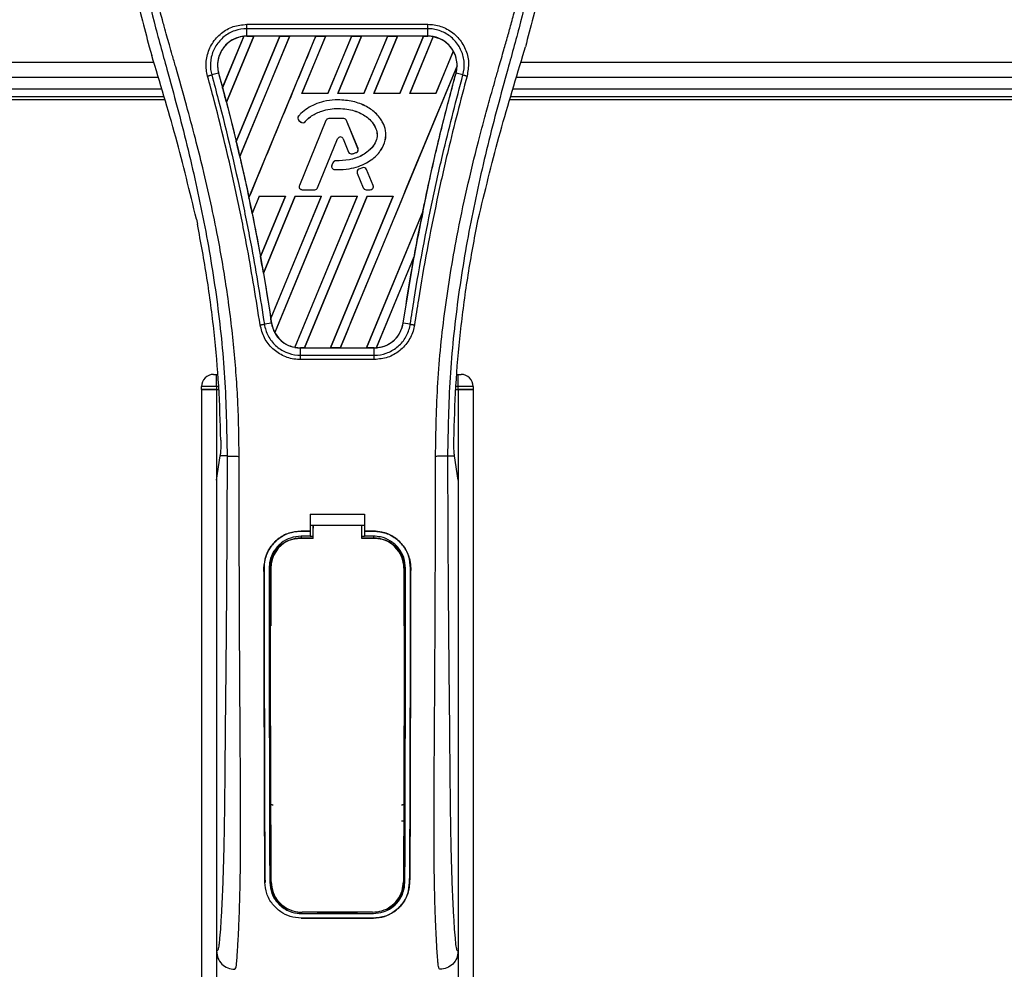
# Model space of a CAD drawing. Header units: millimetres. Extents: x 0 to 420, y 0 to 297.
# Tile 32 of 80: x 146.15 to 154.3, y 228.41 to 236.27. Entities that reach past the tile are written whole.
import ezdxf

# ---------------------------------------------------------------- set-up
doc = ezdxf.new("R2010")
doc.units = ezdxf.units.MM

msp = doc.modelspace()

# ---------------------------------------------------------------- linework, layer by layer
at = {"color": 7, "linetype": 'Continuous', "lineweight": 25}
for p, q in [((148.02631, 236.22885), (149.52674, 236.22885)), ((147.82627, 235.70556), (148.00161, 236.12926)), ((148.00244, 236.12965), (147.82632, 235.70445)), ((147.85793, 235.5848), (148.08411, 236.13083)), ((148.08465, 236.13053), (147.85827, 235.58442)), ((148.29979, 236.13053), (147.93943, 235.26006)), ((147.93946, 235.25899), (148.30059, 236.13083)), ((148.38177, 236.13083), (147.96894, 235.13418)), ((147.96925, 235.1338), (148.38231, 236.13053)), ((148.02631, 236.13095), (148.02631, 236.19233)), ((149.52674, 236.19233), (148.02631, 236.19233)), ((149.52674, 236.13095), (148.02631, 236.13095)), ((148.02631, 236.13083), (148.02631, 236.13095)), ((148.02631, 236.13083), (148.08411, 236.13083)), ((148.04445, 234.79385), (148.59825, 236.13083)), ((148.08411, 236.13083), (148.08465, 236.13053)), ((148.29979, 236.13053), (148.08465, 236.13053)), ((148.30059, 236.13083), (148.29979, 236.13053)), ((148.30059, 236.13083), (148.38177, 236.13083)), ((148.38231, 236.13053), (148.38177, 236.13083)), ((148.59745, 236.13053), (148.38231, 236.13053)), ((148.67943, 236.13083), (148.48261, 235.65568)), ((148.4833, 235.65614), (148.67997, 236.13053)), ((148.59825, 236.13083), (148.59745, 236.13053)), ((148.59825, 236.13083), (148.67943, 236.13083)), ((148.67997, 236.13053), (148.67943, 236.13083)), ((148.89511, 236.13053), (148.67997, 236.13053)), ((148.89511, 236.13053), (148.69878, 235.65614)), ((148.69909, 235.65568), (148.8959, 236.13083)), ((148.97708, 236.13083), (148.78027, 235.65568)), ((148.78096, 235.65614), (148.97762, 236.13053)), ((148.8959, 236.13083), (148.89511, 236.13053)), ((148.8959, 236.13083), (148.97708, 236.13083)), ((148.97762, 236.13053), (148.97708, 236.13083)), ((149.19277, 236.13053), (148.97762, 236.13053)), ((149.19277, 236.13053), (148.99644, 235.65614)), ((148.99675, 235.65568), (149.19356, 236.13083)), ((149.27474, 236.13083), (149.07793, 235.65568)), ((149.07862, 235.65614), (149.27528, 236.13053)), ((149.19356, 236.13083), (149.19277, 236.13053)), ((149.19356, 236.13083), (149.27474, 236.13083)), ((149.27528, 236.13053), (149.27474, 236.13083)), ((149.49042, 236.13053), (149.27528, 236.13053)), ((149.49042, 236.13053), (149.2941, 235.65614)), ((149.29441, 235.65568), (149.49122, 236.13083)), ((149.57073, 236.12679), (149.37558, 235.65568)), ((149.37628, 235.65614), (149.57122, 236.12639)), ((149.49122, 236.13083), (149.49042, 236.13053)), ((149.49122, 236.13083), (149.52674, 236.13083)), ((149.52674, 236.13095), (149.52674, 236.19233)), ((149.52674, 236.13083), (149.52674, 236.13095)), ((147.21939, 236.0412), (147.23931, 235.97157)), ((149.73712, 236.00734), (149.59175, 235.65614)), ((149.59206, 235.65568), (149.7376, 236.00704)), ((150.31373, 235.97157), (150.33366, 236.0412)), ((147.25648, 235.91318), (136.90152, 235.91318)), ((149.76819, 235.8849), (148.80109, 233.55012)), ((157.79607, 235.91318), (150.29656, 235.91318)), ((147.79331, 235.82511), (147.73605, 235.81017)), ((147.79374, 235.82523), (147.79331, 235.82511)), ((147.79374, 235.82523), (147.82627, 235.70556)), ((149.7593, 235.82523), (149.75974, 235.82511)), ((149.817, 235.81017), (149.75974, 235.82511)), ((147.29324, 235.78818), (136.90152, 235.78818)), ((157.79607, 235.78818), (150.25981, 235.78818)), ((136.90152, 235.6959), (147.32038, 235.6959)), ((147.82632, 235.70445), (147.82627, 235.70556)), ((148.4833, 235.65614), (148.48261, 235.65568)), ((148.69909, 235.65568), (148.48261, 235.65568)), ((148.69878, 235.65614), (148.4833, 235.65614)), ((148.69909, 235.65568), (148.69878, 235.65614)), ((148.78096, 235.65614), (148.78027, 235.65568)), ((148.99675, 235.65568), (148.78027, 235.65568)), ((148.99644, 235.65614), (148.78096, 235.65614)), ((148.99675, 235.65568), (148.99644, 235.65614)), ((149.07862, 235.65614), (149.07793, 235.65568)), ((149.29441, 235.65568), (149.07793, 235.65568)), ((149.2941, 235.65614), (149.07862, 235.65614)), ((149.29441, 235.65568), (149.2941, 235.65614)), ((149.37628, 235.65614), (149.37558, 235.65568)), ((149.59206, 235.65568), (149.37558, 235.65568)), ((149.59175, 235.65614), (149.37628, 235.65614)), ((149.59206, 235.65568), (149.59175, 235.65614)), ((150.23267, 235.6959), (157.79607, 235.6959)), ((147.34026, 235.62829), (136.88652, 235.62829)), ((147.34761, 235.60329), (136.88652, 235.60329)), ((147.85827, 235.58442), (147.85793, 235.5848)), ((147.85827, 235.58442), (147.93943, 235.26006)), ((148.78256, 235.60352), (148.78256, 235.6037)), ((160.53652, 235.60329), (150.20544, 235.60329)), ((157.79018, 235.62829), (150.21279, 235.62829)), ((148.45516, 235.46984), (148.45503, 235.46996)), ((148.45798, 235.43398), (148.45787, 235.43385)), ((148.45787, 235.43385), (148.47421, 235.42022)), ((148.45798, 235.43398), (148.47432, 235.42035)), ((148.68164, 235.43256), (148.46204, 234.89469)), ((148.6818, 235.43249), (148.4622, 234.89463)), ((148.47432, 235.42035), (148.47421, 235.42022)), ((148.50938, 235.42316), (148.50952, 235.42304)), ((148.6818, 235.43249), (148.68164, 235.43256)), ((148.70507, 235.44813), (148.70507, 235.4483)), ((148.83006, 235.4483), (148.70507, 235.4483)), ((148.83006, 235.44813), (148.70507, 235.44813)), ((148.83006, 235.44813), (148.83006, 235.4483)), ((148.85333, 235.43249), (148.8535, 235.43256)), ((148.94762, 235.20156), (148.85333, 235.43249)), ((148.94778, 235.20162), (148.8535, 235.43256)), ((147.93946, 235.25899), (147.93943, 235.26006)), ((148.61306, 234.87562), (148.77842, 235.28063)), ((148.61323, 234.87556), (148.77858, 235.28056)), ((148.77842, 235.28063), (148.77858, 235.28056)), ((148.82561, 235.28063), (148.82545, 235.28056)), ((148.82545, 235.28056), (148.87001, 235.17144)), ((148.82561, 235.28063), (148.87017, 235.1715)), ((148.87017, 235.1715), (148.87001, 235.17144)), ((148.90076, 235.15696), (148.90081, 235.15679)), ((148.93392, 235.16881), (148.93398, 235.16865)), ((148.94762, 235.20156), (148.94778, 235.20162)), ((147.96925, 235.1338), (147.96894, 235.13418)), ((148.74015, 235.08346), (148.73122, 235.06212)), ((148.74031, 235.0834), (148.73138, 235.06205)), ((148.74031, 235.0834), (148.74015, 235.08346)), ((148.76349, 235.09883), (148.76349, 235.099)), ((148.73138, 235.06205), (148.73122, 235.06212)), ((148.75311, 235.02725), (148.7531, 235.02708)), ((148.94168, 234.99635), (148.94152, 234.99628)), ((148.94152, 234.99628), (148.99081, 234.87556)), ((148.94168, 234.99635), (148.99097, 234.87562)), ((148.9851, 235.04205), (148.95496, 235.02911)), ((148.95503, 235.02894), (148.95496, 235.02911)), ((148.98517, 235.04189), (148.95503, 235.02894)), ((148.98517, 235.04189), (148.9851, 235.04205)), ((149.01836, 235.02829), (149.01852, 235.02836)), ((149.07293, 234.89463), (149.01836, 235.02829)), ((149.0731, 234.89469), (149.01852, 235.02836)), ((148.4622, 234.89463), (148.46204, 234.89469)), ((148.48547, 234.85999), (148.58979, 234.85999)), ((148.48547, 234.85999), (148.48547, 234.85981)), ((148.48547, 234.85981), (148.58979, 234.85981)), ((148.58979, 234.85999), (148.58979, 234.85981)), ((148.61306, 234.87562), (148.61323, 234.87556)), ((148.99097, 234.87562), (148.99081, 234.87556)), ((149.01424, 234.85999), (149.04966, 234.85999)), ((149.01424, 234.85999), (149.01424, 234.85981)), ((149.01424, 234.85981), (149.04966, 234.85981)), ((149.04966, 234.85999), (149.04966, 234.85981)), ((149.07293, 234.89463), (149.0731, 234.89469)), ((148.04445, 234.79385), (148.04444, 234.79499)), ((148.13053, 234.80568), (148.07154, 234.66327)), ((148.07186, 234.66284), (148.13083, 234.80523)), ((148.13053, 234.80568), (148.34701, 234.80568)), ((148.13053, 234.80568), (148.13083, 234.80523)), ((148.13083, 234.80523), (148.34634, 234.80523)), ((148.14028, 234.30659), (148.34701, 234.80568)), ((148.34634, 234.80523), (148.14029, 234.30791)), ((148.42819, 234.80568), (148.16466, 234.16948)), ((148.16501, 234.16897), (148.42849, 234.80523)), ((148.22569, 233.79418), (148.64467, 234.80568)), ((148.64399, 234.80523), (148.22574, 233.79585)), ((148.72585, 234.80568), (148.25806, 233.67636)), ((148.2586, 233.67603), (148.72614, 234.80523)), ((148.34634, 234.80523), (148.34701, 234.80568)), ((148.94165, 234.80523), (148.42357, 233.55502)), ((148.4241, 233.55458), (148.94232, 234.80568)), ((148.42819, 234.80568), (148.64467, 234.80568)), ((148.42819, 234.80568), (148.42849, 234.80523)), ((148.42849, 234.80523), (148.64399, 234.80523)), ((149.0235, 234.80568), (148.50343, 233.55012)), ((148.50428, 233.55045), (149.0238, 234.80523)), ((148.64399, 234.80523), (148.64467, 234.80568)), ((149.23931, 234.80523), (148.71933, 233.55045)), ((148.71991, 233.55012), (149.23998, 234.80568)), ((148.72585, 234.80568), (148.94232, 234.80568)), ((148.72585, 234.80568), (148.72614, 234.80523)), ((148.72614, 234.80523), (148.94165, 234.80523)), ((148.94165, 234.80523), (148.94232, 234.80568)), ((149.0235, 234.80568), (149.23998, 234.80568)), ((149.0235, 234.80568), (149.0238, 234.80523)), ((149.0238, 234.80523), (149.23931, 234.80523)), ((149.23931, 234.80523), (149.23998, 234.80568)), ((148.07186, 234.66284), (148.07154, 234.66327)), ((148.07186, 234.66284), (148.14029, 234.30791)), ((149.4843, 234.6781), (149.01699, 233.55045)), ((149.01757, 233.55012), (149.48428, 234.67686)), ((147.61, 234.61494), (147.61879, 234.57316)), ((149.93425, 234.57316), (149.94305, 234.61494)), ((148.14028, 234.30659), (148.14029, 234.30791)), ((149.41331, 234.30953), (149.09897, 233.55066)), ((149.09985, 233.55106), (149.41243, 234.30612)), ((149.32131, 233.75601), (149.41243, 234.30612)), ((148.16501, 234.16897), (148.16466, 234.16948)), ((148.16501, 234.16897), (148.22574, 233.79585)), ((148.23129, 233.75595), (148.17256, 233.74631)), ((148.23143, 233.75597), (148.23129, 233.75595)), ((149.32131, 233.75601), (149.32175, 233.75595)), ((149.38049, 233.74631), (149.32175, 233.75595)), ((148.47028, 233.55012), (148.47028, 233.55001)), ((148.50343, 233.55012), (148.47028, 233.55012)), ((148.47028, 233.48959), (148.47028, 233.55001)), ((148.47028, 233.55001), (149.08277, 233.55001)), ((148.50343, 233.55012), (148.50428, 233.55045)), ((148.50428, 233.55045), (148.71933, 233.55045)), ((148.71933, 233.55045), (148.71991, 233.55012)), ((148.80109, 233.55012), (148.71991, 233.55012)), ((148.80109, 233.55012), (148.80194, 233.55045)), ((148.80194, 233.55045), (149.01699, 233.55045)), ((149.01699, 233.55045), (149.01757, 233.55012)), ((149.08277, 233.55012), (149.01757, 233.55012)), ((149.08277, 233.55012), (149.08277, 233.55001)), ((149.08277, 233.48959), (149.08277, 233.55001)), ((149.08277, 233.45367), (148.47027, 233.45367)), ((148.47028, 233.48959), (149.08277, 233.48959)), ((147.75152, 233.3307), (147.77652, 233.3307)), ((147.77652, 233.2307), (147.77652, 233.3307)), ((147.77652, 233.3307), (147.78619, 233.3307)), ((149.76686, 233.3307), (149.77652, 233.3307)), ((149.77652, 233.2307), (149.77652, 233.3307)), ((149.77652, 233.3307), (149.80152, 233.3307)), ((147.77652, 233.2307), (147.65152, 233.2307)), ((147.65152, 233.2057), (147.65152, 233.2307)), ((147.65152, 233.2057), (147.65152, 201.8307)), ((147.65152, 233.2057), (147.77652, 233.2057)), ((147.77652, 233.2057), (147.65152, 233.2057)), ((147.77652, 233.2307), (147.77652, 233.2057)), ((147.79458, 233.2307), (147.77652, 233.2307)), ((147.77652, 233.2057), (147.77652, 201.8307)), ((147.77652, 233.2057), (147.79553, 233.2057)), ((147.77652, 233.2057), (147.79553, 233.2057)), ((149.75752, 233.2057), (149.77652, 233.2057)), ((149.75752, 233.2057), (149.77652, 233.2057)), ((149.77652, 233.2307), (149.75847, 233.2307)), ((149.77652, 233.2057), (149.77652, 233.2307)), ((149.90152, 233.2307), (149.77652, 233.2307)), ((149.77652, 233.2057), (149.77652, 201.8307)), ((149.77652, 233.2057), (149.90152, 233.2057)), ((149.90152, 233.2057), (149.77652, 233.2057)), ((149.90152, 233.2307), (149.90152, 233.2057)), ((149.90152, 233.2057), (149.90152, 201.8307)), ((147.77652, 232.45568), (147.80562, 232.65568)), ((147.80562, 232.65568), (147.80597, 232.6581)), ((147.86391, 232.65568), (147.80562, 232.65568)), ((149.68913, 232.65568), (149.74743, 232.65568)), ((149.74743, 232.65568), (149.74708, 232.6581)), ((149.77652, 232.45568), (149.74743, 232.65568)), ((147.77652, 232.45568), (147.77652, 228.55568)), ((149.77652, 232.45568), (149.77652, 228.55568)), ((148.55152, 232.17393), (149.00152, 232.17393)), ((148.55152, 232.17393), (148.55152, 232.03345)), ((149.00152, 232.17393), (149.00152, 232.03345)), ((148.55152, 232.08345), (148.57654, 232.08345)), ((148.57654, 232.08385), (148.97654, 232.08385)), ((148.57654, 232.08385), (148.57654, 232.05762)), ((148.97654, 232.08345), (149.00152, 232.08345)), ((148.47652, 232.03345), (148.55152, 232.03345)), ((148.47652, 232.03323), (148.47652, 232.03345)), ((148.55152, 232.03323), (148.47652, 232.03323)), ((148.55152, 231.99117), (148.47652, 231.99117)), ((148.47652, 231.99117), (148.47652, 231.97655)), ((148.47652, 231.97655), (148.57654, 231.97655)), ((148.55152, 232.0294), (148.55152, 231.99117)), ((148.57654, 231.98903), (148.55152, 231.98903)), ((149.00152, 231.98903), (148.97654, 231.98903)), ((148.97654, 231.97655), (149.07652, 231.97655)), ((149.00152, 232.03345), (149.07652, 232.03345)), ((149.07652, 232.03323), (149.00152, 232.03323)), ((149.00152, 232.0294), (149.00152, 231.99117)), ((149.07652, 231.99117), (149.00152, 231.99117)), ((149.07652, 232.03323), (149.07652, 232.03345)), ((149.07652, 231.99117), (149.07652, 231.97655)), ((148.16938, 231.72564), (148.16917, 231.72564)), ((148.21129, 231.72568), (148.22565, 231.72568)), ((148.22565, 231.72568), (148.22565, 231.2498)), ((149.3274, 231.72568), (149.3274, 231.2498)), ((149.34175, 231.72568), (149.3274, 231.72568)), ((149.38366, 231.72564), (149.38388, 231.72564)), ((148.22565, 229.60156), (148.22565, 229.12568)), ((149.3274, 229.60156), (149.3274, 229.12568)), ((148.17777, 229.12543), (148.17754, 229.12543)), ((148.2169, 229.12568), (148.22565, 229.12568)), ((149.33614, 229.12568), (149.3274, 229.12568)), ((149.37527, 229.12543), (149.37551, 229.12543)), ((148.47652, 228.86815), (148.47652, 228.87172)), ((148.94406, 228.87481), (148.60899, 228.87481)), ((149.07652, 228.86815), (149.07652, 228.87172)), ((148.47652, 228.86815), (149.07652, 228.86815)), ((148.47652, 228.83023), (149.07652, 228.83023)), ((148.47652, 228.83023), (148.47652, 228.82998)), ((149.07652, 228.82998), (148.47652, 228.82998)), ((149.07652, 228.83023), (149.07652, 228.82998))]:
    msp.add_line(p, q, dxfattribs=at)
at = {"color": 7, "linetype": 'Continuous', "lineweight": 25, "flags": 128}
for points in [[(148.47652, 231.97655), (148.42758, 231.97173), (148.38265, 231.95833)], [(148.46155, 231.97386), (148.47655, 231.97385), (148.57654, 231.97384)], [(148.97654, 231.97384), (149.0765, 231.97384), (149.0915, 231.97385)]]:
    msp.add_lwpolyline(points, dxfattribs=at)
at = {"color": 7, "linetype": 'Continuous', "lineweight": 25}
for centre, radius, start, end in [((148.02631, 235.88934), 0.24149, 90, 95.672482), ((149.52674, 235.88934), 0.24149, 79.504419, 90), ((149.52674, 235.88934), 0.24149, 358.944799, 29.169256), ((130.91466, 231.17194), 17.50851, 14.59831, 15.003317), ((148.47408, 235.45328), 0.02531, 138.805903, 230.16689), ((148.47408, 235.45328), 0.02514, 138.805903, 230.16689), ((148.49042, 235.43965), 0.02531, 230.16689, 318.977091), ((148.49042, 235.43965), 0.02514, 230.16689, 318.977091), ((148.70507, 235.42299), 0.02531, 90, 157.790712), ((148.70507, 235.42299), 0.02514, 90, 157.790712), ((148.83006, 235.42299), 0.02531, 22.209291, 90), ((148.83006, 235.42299), 0.02514, 22.209291, 90), ((130.91466, 231.17194), 17.50851, 13.079561, 13.499245), ((148.80202, 235.27099), 0.02549, 22.209261, 157.790711), ((148.80202, 235.27099), 0.02531, 22.209261, 157.790711), ((148.89344, 235.181), 0.02531, 202.209261, 286.934979), ((148.89344, 235.181), 0.02514, 202.209261, 286.934979), ((148.92435, 235.19205), 0.02514, 292.378703, 22.209291), ((148.92435, 235.19205), 0.02531, 292.378703, 22.209291), ((148.7635, 235.07369), 0.02531, 90.034995, 157.290493), ((148.7635, 235.07369), 0.02514, 90.034995, 157.290493), ((148.75457, 235.05235), 0.02531, 157.290493, 266.671349), ((148.75457, 235.05235), 0.02514, 157.290493, 266.671349), ((148.96495, 235.00585), 0.02531, 113.245837, 202.209268), ((148.96495, 235.00585), 0.02514, 113.245837, 202.209268), ((148.99509, 235.01879), 0.02531, 22.209257, 113.245837), ((148.99509, 235.01879), 0.02514, 22.209257, 113.245837), ((148.48547, 234.88512), 0.02531, 157.790712, 270), ((148.48547, 234.88512), 0.02514, 157.790712, 270), ((148.58979, 234.88512), 0.02514, 270, 337.790711), ((148.58979, 234.88512), 0.02531, 270, 337.790711), ((149.01424, 234.88512), 0.02531, 202.209268, 270), ((149.01424, 234.88512), 0.02514, 202.209268, 270), ((149.04966, 234.88512), 0.02531, 270, 22.209257), ((149.04966, 234.88512), 0.02514, 270, 22.209257), ((130.91466, 231.17194), 17.50851, 11.50231, 11.938732), ((166.63839, 231.17194), 17.50851, 168.452296, 169.676611), ((130.91466, 231.17194), 17.50851, 9.857872, 10.313596), ((130.91466, 231.17194), 17.50851, 8.487123, 8.613574), ((148.47028, 233.79161), 0.24149, 188.487123, 208.505607), ((148.47028, 233.79161), 0.24149, 258.975145, 270), ((149.08277, 233.79161), 0.24149, 270, 273.848225), ((147.75152, 233.2307), 0.1, 90, 180), ((149.80152, 233.2307), 0.1, 0, 90), ((149.07652, 231.72568), 0.25087, 0, 90), ((148.47652, 231.72568), 0.25087, 113.878461, 180), ((148.47652, 229.12568), 0.25087, 180, 243.189836), ((149.07652, 229.12568), 0.25087, 296.810164, 0)]:
    msp.add_arc(centre, radius, start, end, dxfattribs=at)
for centre, major_axis, start_param, end_param in [((148.21014, 235.8132), (0.36768, -0.1523), 2.4758381, 2.4783482), ((149.39348, 235.94454), (0.26653, -0.1104), 1.2366218, 1.2388756), ((149.62934, 235.84684), (0.20523, -0.08501), 1.3956244, 1.3981763), ((149.30881, 235.97961), (0.43589, -0.18055), 0.2126997, 0.2177966), ((161.14855, 233.4459), (10.9805, -4.54827), 3.4705541, 3.4706731), ((182.69039, 224.52298), (32.10646, -13.29893), 3.2646071, 3.2647237), ((115.51687, 237.54991), (30.79793, -12.75692), 0.3187494, 0.3188063), ((148.36835, 233.83383), (0.20388, -0.08445), 4.5226294, 4.5255134), ((148.60421, 233.73614), (0.26788, -0.11096), 4.3691473, 4.3715621), ((148.90105, 233.86688), (0.36347, -0.15055), 5.5949939, 5.5976427)]:
    msp.add_ellipse(centre, major_axis=major_axis, ratio=0.8660474, start_param=start_param, end_param=end_param, dxfattribs=at)
for points, knots in [([(147.50196, 238.36449), (147.44544, 238.30106), (147.33244, 238.17427), (147.18828, 237.93927), (147.08162, 237.66335), (147.02825, 237.36609), (147.02312, 237.07818), (147.04854, 236.8051), (147.10944, 236.45768), (147.17608, 236.20525), (147.21939, 236.0412)], [0, 0, 0, 0, 0.10316831, 0.20624433, 0.33339074, 0.46068403, 0.57142712, 0.68264548, 0.793763, 1, 1, 1, 1]), ([(147.43377, 238.20981), (147.41883, 238.18803), (147.37359, 238.12209), (147.29903, 237.99607), (147.22133, 237.82685), (147.16167, 237.64209), (147.12053, 237.42642), (147.10647, 237.18103), (147.1243, 236.9119), (147.17313, 236.6001), (147.25611, 236.24863), (147.38797, 235.77924), (147.53528, 235.2291), (147.67721, 234.59368), (147.78407, 233.95188), (147.85225, 233.30498), (147.86003, 232.87207), (147.86391, 232.65568)], [0, 0, 0, 0, 0.01713148, 0.05187885, 0.08678877, 0.12161717, 0.15673053, 0.20338813, 0.25034812, 0.29727092, 0.36741646, 0.43767728, 0.5502447, 0.66284727, 0.77534658, 0.88770737, 1, 1, 1, 1]), ([(147.96353, 232.65237), (147.96161, 232.79906), (147.95768, 233.09887), (147.92259, 233.55458), (147.86742, 234.01439), (147.79914, 234.41378), (147.72902, 234.75387), (147.66677, 235.02536), (147.59872, 235.29508), (147.52362, 235.57386), (147.45901, 235.80326), (147.41135, 235.96936), (147.38727, 236.05392), (147.36464, 236.13366), (147.34502, 236.20315), (147.32573, 236.27272), (147.30857, 236.33777), (147.29088, 236.40703), (147.27461, 236.47361), (147.25972, 236.5375), (147.24623, 236.59867), (147.22382, 236.70706), (147.19757, 236.85843), (147.17517, 237.05829), (147.16907, 237.25338), (147.18121, 237.44768), (147.21501, 237.6376), (147.26961, 237.82149), (147.3436, 237.99357), (147.40851, 238.11008), (147.4536, 238.18298), (147.4698, 238.2079), (147.47764, 238.21995)], [0, 0, 0, 0, 0.0757702, 0.1548571, 0.2359051, 0.3148505, 0.3639911, 0.4151955, 0.4586591, 0.5076202, 0.5642678, 0.5817192, 0.5968623, 0.6096795, 0.624536, 0.6341631, 0.6469813, 0.6592987, 0.6711121, 0.6824202, 0.6932232, 0.7035232, 0.739704, 0.7727671, 0.8079075, 0.8413785, 0.8748477, 0.9102013, 0.9450667, 0.9801292, 0.9903909, 1, 1, 1, 1]), ([(150.41047, 237.79271), (150.42873, 237.74912), (150.48748, 237.6088), (150.52304, 237.36542), (150.53037, 237.07835), (150.50439, 236.80505), (150.44366, 236.4577), (150.37699, 236.20526), (150.33366, 236.0412)], [0, 0, 0, 0, 0.0792501, 0.2550732, 0.4080364, 0.5616561, 0.7151364, 1, 1, 1, 1]), ([(150.41047, 237.52133), (150.41555, 237.49661), (150.43824, 237.38618), (150.44528, 237.18063), (150.42909, 236.91201), (150.37977, 236.60006), (150.29698, 236.24864), (150.16506, 235.77923), (150.01778, 235.2291), (149.87583, 234.59368), (149.76897, 233.95188), (149.7008, 233.30498), (149.69302, 232.87207), (149.68913, 232.65568)], [0, 0, 0, 0, 0.0157076, 0.070168, 0.1249812, 0.1797511, 0.2616273, 0.3436381, 0.4750306, 0.606464, 0.737777, 0.8689283, 1, 1, 1, 1]), ([(149.58951, 232.65237), (149.59312, 232.85573), (149.60034, 233.26238), (149.66325, 233.86948), (149.75006, 234.40337), (149.84799, 234.86584), (149.91891, 235.15747), (149.96861, 235.34824), (149.9919, 235.43576), (150.01483, 235.52013), (150.03763, 235.60267), (150.06154, 235.68815), (150.08751, 235.78006), (150.1191, 235.89057), (150.1527, 236.00786), (150.18743, 236.13029), (150.22104, 236.24876), (150.2556, 236.37965), (150.2894, 236.51781), (150.32914, 236.70266), (150.36674, 236.91708), (150.37529, 237.08703), (150.37925, 237.1658)], [0, 0, 0, 0, 0.1325885, 0.2651361, 0.3974632, 0.4850418, 0.5732275, 0.5930828, 0.6135465, 0.6322641, 0.6500782, 0.6693653, 0.6901233, 0.7123407, 0.7442968, 0.7696702, 0.7953261, 0.8246136, 0.8579885, 0.8881408, 0.9481542, 1, 1, 1, 1]), ([(147.70206, 235.80101), (147.69821, 235.81807), (147.68603, 235.87214), (147.69229, 235.96733), (147.73595, 236.07411), (147.8126, 236.15964), (147.91308, 236.21767), (147.98857, 236.22513), (148.02631, 236.22885)], [0, 0, 0, 0, 0.0848238, 0.2686633, 0.4522096, 0.6351901, 0.8176699, 1, 1, 1, 1]), ([(149.52674, 236.22885), (149.54367, 236.22807), (149.5983, 236.22555), (149.6878, 236.19466), (149.77912, 236.12413), (149.84125, 236.02699), (149.87045, 235.91396), (149.85747, 235.83866), (149.85099, 235.80103)], [0, 0, 0, 0, 0.0821547, 0.26514, 0.4486711, 0.632499, 0.8163009, 1, 1, 1, 1]), ([(148.02631, 236.19233), (148.02631, 236.19233), (147.99278, 236.19233), (147.92513, 236.18086), (147.83536, 236.13115), (147.76673, 236.05435), (147.72718, 235.95897), (147.72247, 235.87405), (147.7319, 235.82525), (147.73605, 235.81017), (147.73605, 235.81017)], [0, 0, 0, 0, 0.0000054, 0.1821036, 0.3644363, 0.5473941, 0.7310397, 0.9150665, 0.9999946, 1, 1, 1, 1]), ([(148.00161, 236.12926), (147.99901, 236.12896), (147.96959, 236.12562), (147.9144, 236.10817), (147.85652, 236.06495), (147.81297, 236.00839), (147.78618, 235.94136), (147.78253, 235.87425), (147.79115, 235.83656), (147.79374, 235.82523)], [0, 0, 0, 0, 0.0188532, 0.212821, 0.4068166, 0.5283578, 0.7224596, 0.9165622, 1, 1, 1, 1]), ([(148.02631, 236.13095), (148.00768, 236.1297), (147.97057, 236.12722), (147.9179, 236.1075), (147.871, 236.07727), (147.83228, 236.03691), (147.80371, 235.98884), (147.78705, 235.93555), (147.78213, 235.87959), (147.78959, 235.84323), (147.79331, 235.82511)], [0, 0, 0, 0, 0.1256962, 0.2503257, 0.3752801, 0.5004409, 0.6251501, 0.7500378, 0.8754735, 1, 1, 1, 1]), ([(148.59745, 236.13053), (148.50534, 235.90797), (148.3211, 235.46279), (148.13667, 235.01761), (148.04444, 234.79499)], [0, 0, 0, 0, 0.499922, 1, 1, 1, 1]), ([(149.817, 235.81017), (149.817, 235.81017), (149.82597, 235.84283), (149.83288, 235.91174), (149.80846, 236.01224), (149.75222, 236.09905), (149.67062, 236.16217), (149.59064, 236.18866), (149.54184, 236.19233), (149.52674, 236.19233), (149.52674, 236.19233)], [0, 0, 0, 0, 0.0000054, 0.1839433, 0.3678851, 0.5517436, 0.7351758, 0.9179546, 0.9999946, 1, 1, 1, 1]), ([(149.75974, 235.82511), (149.76348, 235.84334), (149.77072, 235.87867), (149.76629, 235.93286), (149.75547, 235.96972), (149.73971, 236.00521), (149.71914, 236.03889), (149.68078, 236.07822), (149.63416, 236.10799), (149.58183, 236.12733), (149.54498, 236.12975), (149.52674, 236.13095)], [0, 0, 0, 0, 0.1252996, 0.2427415, 0.3633756, 0.383202, 0.5053593, 0.6278262, 0.7514156, 0.8768992, 1, 1, 1, 1]), ([(149.73712, 236.00734), (149.7366, 236.00826), (149.72773, 236.0239), (149.70097, 236.0603), (149.64597, 236.10521), (149.59551, 236.11951), (149.57122, 236.12639)], [0, 0, 0, 0, 0.015125, 0.2568329, 0.6424132, 1, 1, 1, 1]), ([(147.61, 234.61494), (147.55484, 234.84252), (147.44444, 235.29805), (147.30773, 235.74694), (147.23931, 235.97157)], [0, 0, 0, 0, 0.4995966, 1, 1, 1, 1]), ([(149.94305, 234.61494), (149.99821, 234.84252), (150.10861, 235.29805), (150.24532, 235.74694), (150.31373, 235.97157)], [0, 0, 0, 0, 0.4995966, 1, 1, 1, 1]), ([(148.80194, 233.55045), (148.96285, 233.93916), (149.2847, 234.71665), (149.60681, 235.49408), (149.76788, 235.88282)], [0, 0, 0, 0, 0.4999621, 1, 1, 1, 1]), ([(149.7593, 235.82523), (149.76157, 235.83451), (149.76618, 235.85344), (149.76731, 235.8729), (149.76788, 235.88282)], [0, 0, 0, 0, 0.4902101, 1, 1, 1, 1]), ([(148.13759, 233.74088), (148.10422, 233.94994), (148.04876, 234.29738), (147.92429, 234.91723), (147.81194, 235.39503), (147.72038, 235.73331), (147.70206, 235.80101)], [0, 0, 0, 0, 0.3014378, 0.5009532, 0.9001401, 1, 1, 1, 1]), ([(147.73605, 235.81017), (147.75442, 235.74238), (147.84625, 235.40352), (147.9588, 234.92484), (148.08354, 234.30385), (148.13912, 233.95576), (148.17256, 233.74631)], [0, 0, 0, 0, 0.099838, 0.49902568, 0.69855338, 1, 1, 1, 1]), ([(147.79331, 235.82511), (147.83872, 235.6546), (147.9295, 235.31375), (148.04716, 234.7914), (148.14975, 234.27235), (148.20476, 233.92396), (148.23129, 233.75595)], [0, 0, 0, 0, 0.2501192, 0.5000009, 0.7588831, 1, 1, 1, 1]), ([(149.32175, 233.75595), (149.3426, 233.88939), (149.38553, 234.16421), (149.4633, 234.58015), (149.55255, 235.00253), (149.65067, 235.41845), (149.72381, 235.69116), (149.75974, 235.82511)], [0, 0, 0, 0, 0.1914703, 0.3943123, 0.5997554, 0.8034134, 1, 1, 1, 1]), ([(149.38049, 233.74631), (149.39111, 233.8157), (149.44422, 234.1627), (149.53523, 234.6459), (149.67273, 235.26424), (149.7628, 235.60508), (149.817, 235.81017)], [0, 0, 0, 0, 0.0997807, 0.4989834, 0.6985248, 1, 1, 1, 1]), ([(149.85099, 235.80103), (149.79693, 235.59627), (149.70709, 235.25601), (149.56986, 234.63879), (149.47905, 234.1565), (149.42606, 233.81016), (149.41546, 233.7409)], [0, 0, 0, 0, 0.3015218, 0.5010473, 0.9002301, 1, 1, 1, 1]), ([(149.4843, 234.6781), (149.49254, 234.71793), (149.53647, 234.93031), (149.62324, 235.31401), (149.71393, 235.65477), (149.7593, 235.82523)], [0, 0, 0, 0, 0.1034032, 0.5514873, 1, 1, 1, 1]), ([(149.817, 235.81017), (149.81936, 235.80955), (149.82407, 235.80832), (149.8325, 235.80606), (149.84156, 235.80361), (149.84785, 235.80189), (149.85099, 235.80103)], [0, 0, 0, 0, 0.2499999, 0.4999999, 0.7499999, 1, 1, 1, 1]), ([(148.78256, 235.6037), (148.77456, 235.60357), (148.73441, 235.60295), (148.66877, 235.59318), (148.57031, 235.56108), (148.49916, 235.51757), (148.46156, 235.477), (148.45503, 235.46996)], [0, 0, 0, 0, 0.0660982, 0.3316094, 0.5433398, 0.9207225, 1, 1, 1, 1]), ([(148.78256, 235.60352), (148.77456, 235.6034), (148.73441, 235.60277), (148.66878, 235.59301), (148.57036, 235.5609), (148.49925, 235.51742), (148.46168, 235.47687), (148.45516, 235.46984)], [0, 0, 0, 0, 0.0661253, 0.3317462, 0.54347, 0.9208325, 1, 1, 1, 1]), ([(148.7531, 235.02708), (148.7611, 235.02672), (148.80119, 235.02491), (148.86842, 235.02996), (148.94939, 235.05003), (149.01529, 235.0785), (149.06797, 235.11209), (149.10896, 235.14948), (149.14801, 235.19898), (149.17886, 235.266), (149.17993, 235.34601), (149.15935, 235.40611), (149.13183, 235.45159), (149.08992, 235.5008), (149.03116, 235.54321), (148.96346, 235.57359), (148.88554, 235.59764), (148.82408, 235.60126), (148.78256, 235.6037)], [0, 0, 0, 0, 0.021651, 0.1085822, 0.1811552, 0.2464173, 0.3019198, 0.3494146, 0.3957935, 0.4720432, 0.5441891, 0.6064225, 0.6414501, 0.6875664, 0.7804759, 0.8342843, 0.8880657, 1, 1, 1, 1]), ([(148.75311, 235.02725), (148.76111, 235.02689), (148.8012, 235.02508), (148.86842, 235.03014), (148.94936, 235.05021), (149.01523, 235.07866), (149.06788, 235.11224), (149.10885, 235.14962), (149.14787, 235.19909), (149.17869, 235.26606), (149.17975, 235.346), (149.15918, 235.40605), (149.13168, 235.4515), (149.08979, 235.50068), (149.03107, 235.54307), (148.96339, 235.57343), (148.8855, 235.59747), (148.82406, 235.60108), (148.78256, 235.60352)], [0, 0, 0, 0, 0.0216619, 0.108637, 0.181216, 0.246481, 0.3019802, 0.3494719, 0.3958446, 0.4720735, 0.5441975, 0.6064107, 0.6414308, 0.6875449, 0.7804497, 0.8342603, 0.8880438, 1, 1, 1, 1]), ([(148.50938, 235.42316), (148.51483, 235.42904), (148.54174, 235.45812), (148.58931, 235.48863), (148.65477, 235.51469), (148.73863, 235.53417), (148.83053, 235.5334), (148.91568, 235.51484), (148.98501, 235.48789), (149.04864, 235.44314), (149.09136, 235.38226), (149.1086, 235.32714), (149.1032, 235.27183), (149.07475, 235.21526), (149.028, 235.17288), (148.96265, 235.13037), (148.87443, 235.10246), (148.80125, 235.10007), (148.76349, 235.09883)], [0, 0, 0, 0, 0.0204778, 0.1012315, 0.1411417, 0.200522, 0.3202369, 0.3720725, 0.4227171, 0.509806, 0.5661201, 0.61013, 0.6545191, 0.7046271, 0.7684678, 0.8132113, 0.9036005, 1, 1, 1, 1]), ([(148.50952, 235.42304), (148.51496, 235.42892), (148.54186, 235.45799), (148.58941, 235.48849), (148.65485, 235.51453), (148.73867, 235.534), (148.83053, 235.53323), (148.91564, 235.51467), (148.98493, 235.48773), (149.04852, 235.44301), (149.0912, 235.38218), (149.10842, 235.32712), (149.10303, 235.27188), (149.0746, 235.21536), (149.02789, 235.17302), (148.96258, 235.13054), (148.8744, 235.10264), (148.80125, 235.10024), (148.76349, 235.099)], [0, 0, 0, 0, 0.02049, 0.1012505, 0.1411639, 0.2005563, 0.3202954, 0.3721325, 0.4227811, 0.5098684, 0.5661596, 0.6101442, 0.6545081, 0.7045954, 0.7684199, 0.8131655, 0.9035591, 1, 1, 1, 1]), ([(148.90076, 235.15696), (148.90458, 235.15816), (148.91208, 235.16053), (148.92314, 235.16449), (148.93032, 235.16737), (148.93392, 235.16881)], [0, 0, 0, 0, 0.3407852, 0.67023241, 1, 1, 1, 1]), ([(148.90081, 235.15679), (148.90463, 235.15799), (148.91214, 235.16036), (148.9232, 235.16432), (148.93039, 235.16721), (148.93398, 235.16865)], [0, 0, 0, 0, 0.3406248, 0.6701521, 1, 1, 1, 1]), ([(147.96925, 235.1338), (147.99469, 235.02183), (148.02031, 234.90902), (148.04426, 234.79584), (148.04444, 234.79499)], [0, 0, 0, 0, 0.9924846, 1, 1, 1, 1]), ([(147.81142, 232.78664), (147.80728, 232.93591), (147.799, 233.23446), (147.75916, 233.68208), (147.70094, 234.12891), (147.64618, 234.42508), (147.61879, 234.57316)], [0, 0, 0, 0, 0.2489383, 0.4978797, 0.7489316, 1, 1, 1, 1]), ([(149.74163, 232.78664), (149.74577, 232.93591), (149.75405, 233.23446), (149.79388, 233.68208), (149.8521, 234.12891), (149.90687, 234.42508), (149.93425, 234.57316)], [0, 0, 0, 0, 0.2489383, 0.4978797, 0.7489316, 1, 1, 1, 1]), ([(148.47027, 233.45367), (148.46207, 233.45386), (148.41622, 233.45492), (148.33322, 233.47591), (148.23754, 233.53891), (148.16532, 233.63015), (148.14683, 233.70397), (148.13759, 233.74088)], [0, 0, 0, 0, 0.0516553, 0.2885366, 0.525578, 0.7627924, 1, 1, 1, 1]), ([(148.17256, 233.74631), (148.17256, 233.74631), (148.17754, 233.71295), (148.199, 233.6474), (148.26173, 233.5657), (148.34786, 233.50931), (148.42195, 233.49107), (148.46294, 233.48959), (148.47028, 233.48959), (148.47028, 233.48959)], [0, 0, 0, 0, 0.000007, 0.2373557, 0.474586, 0.7115755, 0.9483527, 0.999993, 1, 1, 1, 1]), ([(148.23129, 233.75595), (148.23847, 233.72801), (148.25282, 233.67217), (148.30956, 233.60511), (148.38427, 233.55892), (148.44161, 233.55298), (148.47028, 233.55001)], [0, 0, 0, 0, 0.2501533, 0.5000796, 0.7500263, 1, 1, 1, 1]), ([(149.08277, 233.55001), (149.11146, 233.55299), (149.16881, 233.55892), (149.24352, 233.60515), (149.30024, 233.6722), (149.31458, 233.72803), (149.32175, 233.75595)], [0, 0, 0, 0, 0.2501277, 0.5000437, 0.7500008, 1, 1, 1, 1]), ([(149.08277, 233.48959), (149.08277, 233.48959), (149.1164, 233.48959), (149.18423, 233.50109), (149.27414, 233.55093), (149.34268, 233.6277), (149.3718, 233.69842), (149.37938, 233.73892), (149.38049, 233.74631), (149.38049, 233.74631)], [0, 0, 0, 0, 0.000007, 0.2366161, 0.473319, 0.710219, 0.9474036, 0.999993, 1, 1, 1, 1]), ([(149.41546, 233.7409), (149.41404, 233.73267), (149.40622, 233.68731), (149.37315, 233.60818), (149.29685, 233.52283), (149.19616, 233.46483), (149.12056, 233.45739), (149.08277, 233.45367)], [0, 0, 0, 0, 0.0525494, 0.2896487, 0.5265345, 0.7632925, 1, 1, 1, 1]), ([(149.09985, 233.55106), (149.10467, 233.55149), (149.13638, 233.55435), (149.184, 233.5694), (149.24387, 233.60801), (149.29166, 233.66221), (149.31488, 233.7185), (149.32038, 233.75056), (149.32131, 233.75601)], [0, 0, 0, 0, 0.0447354, 0.2940664, 0.450088, 0.6994802, 0.9488717, 1, 1, 1, 1]), ([(149.38049, 233.74631), (149.38291, 233.74592), (149.38775, 233.74514), (149.39643, 233.74378), (149.40574, 233.74235), (149.41222, 233.74139), (149.41546, 233.7409)], [0, 0, 0, 0, 0.25, 0.5, 0.75, 1, 1, 1, 1]), ([(148.2586, 233.67603), (148.27297, 233.65477), (148.30255, 233.61101), (148.3633, 233.5712), (148.40649, 233.5596), (148.42357, 233.55502)], [0, 0, 0, 0, 0.363513, 0.7482845, 1, 1, 1, 1]), ([(147.81142, 232.78664), (147.81148, 232.76991), (147.8116, 232.73644), (147.80961, 232.68987), (147.80721, 232.66892), (147.80597, 232.6581)], [0, 0, 0, 0, 0.3260001, 0.6519821, 1, 1, 1, 1]), ([(149.74708, 232.6581), (149.74591, 232.6682), (149.74356, 232.68839), (149.74147, 232.73442), (149.74157, 232.76895), (149.74163, 232.78664)], [0, 0, 0, 0, 0.32777673, 0.65559959, 1, 1, 1, 1]), ([(147.86391, 232.65568), (147.86323, 232.45673), (147.86191, 232.07135), (147.85844, 231.49444), (147.85357, 230.92424), (147.84856, 230.46403), (147.84555, 230.11782), (147.84347, 229.88575), (147.84064, 229.65643), (147.83683, 229.43894), (147.83195, 229.24207), (147.82588, 229.06694), (147.81859, 228.90815), (147.81054, 228.77471), (147.80369, 228.68073), (147.79862, 228.62512), (147.79493, 228.59506), (147.79097, 228.57554), (147.78485, 228.55756), (147.77993, 228.55645), (147.77652, 228.55568)], [0, 0, 0, 0, 0.1345803, 0.2606891, 0.3908258, 0.5218164, 0.5741497, 0.6260119, 0.6794971, 0.7306436, 0.7758676, 0.8176431, 0.8578189, 0.896894, 0.9271554, 0.9404322, 0.9512566, 0.9620129, 0.9737095, 1, 1, 1, 1]), ([(147.86391, 232.65568), (147.8662, 232.65528), (147.87093, 232.65446), (147.89446, 232.65338), (147.92686, 232.6526), (147.9516, 232.65244), (147.96353, 232.65237)], [0, 0, 0, 0, 0.2412013, 0.5, 0.7587987, 1, 1, 1, 1]), ([(147.92704, 228.40568), (147.93023, 228.40759), (147.93691, 228.41161), (147.94336, 228.45689), (147.94846, 228.53017), (147.95247, 228.59824), (147.95555, 228.65148), (147.95705, 228.67754), (147.95847, 228.7041), (147.96033, 228.74342), (147.9629, 228.8029), (147.96522, 228.86453), (147.96731, 228.92829), (147.96918, 228.9942), (147.97081, 229.06223), (147.97221, 229.13239), (147.97354, 229.2126), (147.97456, 229.30919), (147.97516, 229.42881), (147.97536, 229.56992), (147.97516, 229.73286), (147.97454, 229.91767), (147.97352, 230.12396), (147.97204, 230.35245), (147.97035, 230.59353), (147.96882, 230.84173), (147.96748, 231.0911), (147.96635, 231.34428), (147.96541, 231.59814), (147.96465, 231.8456), (147.96408, 232.07732), (147.96369, 232.27736), (147.96348, 232.43923), (147.96339, 232.55829), (147.96349, 232.62545), (147.96353, 232.65237)], [0, 0, 0, 0, 0.0298605, 0.062661, 0.0824207, 0.1065055, 0.1214363, 0.1269566, 0.1277359, 0.1429311, 0.1582172, 0.1736223, 0.1891751, 0.2049044, 0.2208385, 0.2370044, 0.2534273, 0.275546, 0.3020067, 0.3328988, 0.3683202, 0.4083393, 0.4529465, 0.5020123, 0.5563269, 0.6093284, 0.6630895, 0.718023, 0.7733257, 0.8273697, 0.8780517, 0.923096, 0.956626, 0.9826179, 1, 1, 1, 1]), ([(149.62601, 228.40568), (149.62261, 228.40772), (149.61744, 228.41083), (149.61218, 228.43853), (149.60819, 228.47598), (149.60406, 228.53554), (149.59958, 228.61037), (149.59482, 228.69761), (149.58999, 228.80254), (149.58559, 228.92829), (149.58209, 229.06265), (149.57869, 229.25157), (149.57748, 229.41342), (149.57715, 229.54153), (149.57709, 229.58502), (149.57708, 229.62943), (149.57711, 229.67476), (149.5772, 229.721), (149.57735, 229.77643), (149.57777, 229.85648), (149.57827, 229.93778), (149.57875, 230.01343), (149.57911, 230.0694), (149.57952, 230.13068), (149.57997, 230.19723), (149.58045, 230.26903), (149.58159, 230.43355), (149.58342, 230.70507), (149.58548, 231.08053), (149.58708, 231.4742), (149.58892, 231.86164), (149.59042, 232.25532), (149.58982, 232.51636), (149.58951, 232.65237)], [0, 0, 0, 0, 0.0309601, 0.0470935, 0.0633299, 0.0859793, 0.1072653, 0.1278389, 0.1583054, 0.1892525, 0.2209093, 0.2534961, 0.3188256, 0.3281418, 0.3376388, 0.3473178, 0.3571797, 0.367225, 0.377454, 0.3932487, 0.4192536, 0.4302031, 0.4422954, 0.4555298, 0.4699033, 0.4854101, 0.5020411, 0.5764995, 0.6616013, 0.7455969, 0.8314042, 0.9121632, 1, 1, 1, 1]), ([(149.68913, 232.65568), (149.68685, 232.65528), (149.68212, 232.65446), (149.65859, 232.65338), (149.62618, 232.6526), (149.60145, 232.65244), (149.58951, 232.65237)], [0, 0, 0, 0, 0.2412013, 0.5, 0.7587987, 1, 1, 1, 1]), ([(149.68913, 232.65568), (149.68982, 232.45673), (149.69114, 232.07135), (149.6946, 231.49444), (149.69948, 230.92424), (149.70449, 230.46403), (149.7075, 230.11782), (149.70957, 229.88575), (149.7124, 229.65643), (149.71622, 229.43894), (149.72109, 229.24207), (149.72716, 229.06694), (149.73445, 228.90815), (149.74251, 228.77471), (149.74935, 228.68073), (149.75443, 228.62512), (149.75812, 228.59506), (149.76208, 228.57554), (149.7682, 228.55756), (149.77312, 228.55645), (149.77652, 228.55568)], [0, 0, 0, 0, 0.1345803, 0.2606891, 0.3908258, 0.5218164, 0.5741497, 0.6260119, 0.6794971, 0.7306436, 0.7758676, 0.8176431, 0.8578189, 0.896894, 0.9271554, 0.9404322, 0.9512566, 0.9620129, 0.9737095, 1, 1, 1, 1]), ([(148.57654, 231.97384), (148.57654, 231.98012), (148.57654, 232.01679), (148.57654, 232.05346), (148.57654, 232.08385)], [0, 0, 0, 0, 0.1712419, 1, 1, 1, 1]), ([(148.57654, 231.97262), (148.57654, 231.97898), (148.57654, 232.00731), (148.57654, 232.03565), (148.57654, 232.05762)], [0, 0, 0, 0, 0.22444922, 1, 1, 1, 1]), ([(148.97654, 232.08385), (148.97654, 232.05346), (148.97654, 232.01679), (148.97654, 231.98012), (148.97654, 231.97384)], [0, 0, 0, 0, 0.828615, 1, 1, 1, 1]), ([(148.16917, 231.72564), (148.17251, 231.76022), (148.17921, 231.82938), (148.23215, 231.92166), (148.31019, 231.99129), (148.39669, 232.02819), (148.45384, 232.03195), (148.47652, 232.03345)], [0, 0, 0, 0, 0.2148442, 0.4296944, 0.6444289, 0.8588775, 1, 1, 1, 1]), ([(148.47652, 232.03323), (148.44203, 232.02984), (148.37304, 232.02307), (148.2811, 231.97022), (148.21164, 231.89248), (148.17461, 231.80596), (148.17088, 231.74861), (148.16938, 231.72564)], [0, 0, 0, 0, 0.214095, 0.4281873, 0.6423212, 0.8567424, 1, 1, 1, 1]), ([(148.47652, 231.99117), (148.44673, 231.98825), (148.38716, 231.98239), (148.30774, 231.93676), (148.24776, 231.86959), (148.21582, 231.79492), (148.21259, 231.74545), (148.21129, 231.72568)], [0, 0, 0, 0, 0.2141722, 0.4283408, 0.6426173, 0.8571514, 1, 1, 1, 1]), ([(148.22081, 231.73422), (148.22342, 231.76103), (148.22865, 231.81466), (148.2697, 231.88614), (148.33024, 231.94036), (148.39804, 231.96954), (148.44327, 231.97261), (148.46155, 231.97385)], [0, 0, 0, 0, 0.2133277, 0.4266829, 0.6395459, 0.8543822, 1, 1, 1, 1]), ([(149.07652, 232.03345), (149.11103, 232.03006), (149.18005, 232.02328), (149.27208, 231.97043), (149.34161, 231.89259), (149.37866, 231.80599), (149.38239, 231.7486), (149.38388, 231.72564)], [0, 0, 0, 0, 0.21404171, 0.42807797, 0.64237324, 0.85687776, 1, 1, 1, 1]), ([(149.38366, 231.72564), (149.38032, 231.7602), (149.37363, 231.82931), (149.32072, 231.92149), (149.24277, 231.99108), (149.15634, 232.02797), (149.09921, 232.03173), (149.07652, 232.03323)], [0, 0, 0, 0, 0.2148479, 0.4297059, 0.6442694, 0.8587571, 1, 1, 1, 1]), ([(149.34175, 231.72568), (149.33885, 231.75553), (149.33304, 231.81523), (149.28729, 231.89483), (149.21992, 231.95488), (149.14531, 231.98665), (149.09605, 231.98989), (149.07652, 231.99117)], [0, 0, 0, 0, 0.2149666, 0.4299412, 0.6447022, 0.8591569, 1, 1, 1, 1]), ([(149.0915, 231.97384), (149.11864, 231.97118), (149.17293, 231.96586), (149.2452, 231.92439), (149.29962, 231.86338), (149.32822, 231.79605), (149.33109, 231.7517), (149.33222, 231.73421)], [0, 0, 0, 0, 0.2155917, 0.4312275, 0.6458938, 0.860392, 1, 1, 1, 1]), ([(148.17754, 229.12543), (148.17697, 229.19001), (148.17584, 229.3192), (148.17428, 229.58822), (148.17273, 230.09198), (148.17109, 230.82788), (148.16981, 231.42637), (148.16917, 231.72564)], [0, 0, 0, 0, 0.0777426, 0.1555294, 0.313984, 0.6569639, 1, 1, 1, 1]), ([(148.16938, 231.72564), (148.16979, 231.50817), (148.1706, 231.07326), (148.17216, 230.53147), (148.17307, 230.09633), (148.17386, 229.76894), (148.17515, 229.44143), (148.1769, 229.23069), (148.17777, 229.12543)], [0, 0, 0, 0, 0.2490164, 0.4980152, 0.6229127, 0.7477829, 0.8740258, 1, 1, 1, 1]), ([(148.21129, 231.72568), (148.21155, 231.50823), (148.21207, 231.07321), (148.21314, 230.53136), (148.21376, 230.09618), (148.21432, 229.76893), (148.21515, 229.44155), (148.21632, 229.2309), (148.2169, 229.12568)], [0, 0, 0, 0, 0.2490176, 0.498185, 0.6230408, 0.7478694, 0.8740688, 1, 1, 1, 1]), ([(148.22887, 229.13075), (148.22847, 229.21241), (148.22768, 229.37582), (148.22644, 229.71772), (148.22498, 230.24173), (148.22292, 230.94239), (148.22151, 231.47028), (148.22081, 231.73422)], [0, 0, 0, 0, 0.0978357, 0.1957746, 0.39589, 0.6979489, 1, 1, 1, 1]), ([(149.33222, 231.73421), (149.33172, 231.54226), (149.33072, 231.15825), (149.32886, 230.53222), (149.32736, 229.97373), (149.32584, 229.48497), (149.32473, 229.24872), (149.32418, 229.13075)], [0, 0, 0, 0, 0.2195784, 0.4392845, 0.7186053, 0.8594891, 1, 1, 1, 1]), ([(149.33614, 229.12568), (149.3365, 229.18627), (149.33722, 229.30749), (149.33822, 229.55979), (149.33934, 230.05884), (149.34045, 230.80325), (149.34132, 231.41818), (149.34175, 231.72568)], [0, 0, 0, 0, 0.0730832, 0.1462031, 0.2950753, 0.6474953, 1, 1, 1, 1]), ([(149.37527, 229.12543), (149.37581, 229.18602), (149.37689, 229.30723), (149.37841, 229.55953), (149.37991, 230.00523), (149.38145, 230.74993), (149.38284, 231.3647), (149.38366, 231.72564)], [0, 0, 0, 0, 0.0730778, 0.1461922, 0.2950561, 0.5861196, 1, 1, 1, 1]), ([(149.38388, 231.72564), (149.38348, 231.50818), (149.38267, 231.07328), (149.3811, 230.53152), (149.38019, 230.09641), (149.37941, 229.76906), (149.37812, 229.44165), (149.37638, 229.23077), (149.37551, 229.12543)], [0, 0, 0, 0, 0.24904151, 0.49806581, 0.62297227, 0.74785232, 0.8740546, 1, 1, 1, 1]), ([(148.21426, 231.23755), (148.21427, 231.22981), (148.21434, 231.17934), (148.21443, 231.12132), (148.21451, 231.07107), (148.21452, 231.06351)], [0, 0, 0, 0, 0.13342373, 0.86966555, 1, 1, 1, 1]), ([(148.2222, 231.21975), (148.2215, 231.2203), (148.21859, 231.22259), (148.21528, 231.22881), (148.21461, 231.23457), (148.21426, 231.23755)], [0, 0, 0, 0, 0.1332428, 0.5513392, 1, 1, 1, 1]), ([(149.33879, 231.23755), (149.33848, 231.23476), (149.33787, 231.22919), (149.3347, 231.22294), (149.33169, 231.22048), (149.33085, 231.2198)], [0, 0, 0, 0, 0.4197308, 0.8394614, 1, 1, 1, 1]), ([(148.21452, 231.06351), (148.21482, 231.06631), (148.21541, 231.07191), (148.21862, 231.07825), (148.22169, 231.08076), (148.22258, 231.08148)], [0, 0, 0, 0, 0.4160512, 0.8321625, 1, 1, 1, 1]), ([(149.33047, 231.08152), (149.33121, 231.08093), (149.33416, 231.07861), (149.33751, 231.07233), (149.33818, 231.06654), (149.33852, 231.06351)], [0, 0, 0, 0, 0.1394793, 0.5506459, 1, 1, 1, 1]), ([(148.21667, 229.79028), (148.21739, 229.79108), (148.21904, 229.7929), (148.22177, 229.79583), (148.22405, 229.79818), (148.22539, 229.79954), (148.22565, 229.7998)], [0, 0, 0, 0, 0.23957, 0.5510243, 0.9142459, 1, 1, 1, 1]), ([(148.21667, 229.79028), (148.21669, 229.78245), (148.2168, 229.7301), (148.21694, 229.67017), (148.21709, 229.61824), (148.21711, 229.61059)], [0, 0, 0, 0, 0.1304713, 0.8719742, 1, 1, 1, 1]), ([(148.24444, 229.7655), (148.24162, 229.76546), (148.236, 229.7654), (148.2281, 229.76883), (148.22179, 229.77447), (148.21751, 229.78192), (148.21695, 229.7875), (148.21667, 229.79028)], [0, 0, 0, 0, 0.1995185, 0.3990159, 0.5990992, 0.8002843, 1, 1, 1, 1]), ([(149.33638, 229.79028), (149.33609, 229.78747), (149.33552, 229.78183), (149.33115, 229.77433), (149.32474, 229.7687), (149.31686, 229.76537), (149.31131, 229.76546), (149.30861, 229.7655)], [0, 0, 0, 0, 0.20232456, 0.40465391, 0.60676591, 0.80798769, 1, 1, 1, 1]), ([(149.3274, 229.7998), (149.32874, 229.79843), (149.33117, 229.79595), (149.33416, 229.79274), (149.33581, 229.79091), (149.33638, 229.79028)], [0, 0, 0, 0, 0.4489749, 0.8121966, 1, 1, 1, 1]), ([(149.33594, 229.61059), (149.33596, 229.61824), (149.3361, 229.67017), (149.33625, 229.7301), (149.33636, 229.78245), (149.33638, 229.79028)], [0, 0, 0, 0, 0.1280258, 0.8695287, 1, 1, 1, 1]), ([(148.22565, 229.60156), (148.22435, 229.60289), (148.22196, 229.60532), (148.21912, 229.60837), (148.21757, 229.61008), (148.21711, 229.61059)], [0, 0, 0, 0, 0.4562153, 0.8385917, 1, 1, 1, 1]), ([(149.30839, 229.63553), (149.31118, 229.63555), (149.31674, 229.6356), (149.32455, 229.63219), (149.33079, 229.62661), (149.33511, 229.61913), (149.33566, 229.61347), (149.33594, 229.61059)], [0, 0, 0, 0, 0.1972455, 0.3944793, 0.5922386, 0.7922658, 1, 1, 1, 1]), ([(149.33594, 229.61059), (149.33532, 229.60991), (149.33377, 229.60821), (149.33114, 229.6054), (149.32891, 229.60309), (149.32761, 229.60177), (149.3274, 229.60156)], [0, 0, 0, 0, 0.2159047, 0.5437839, 0.9261602, 1, 1, 1, 1]), ([(148.47652, 228.82998), (148.44603, 228.83272), (148.38511, 228.8382), (148.30273, 228.88027), (148.23447, 228.94479), (148.18732, 229.0294), (148.18069, 229.09446), (148.17754, 229.12543)], [0, 0, 0, 0, 0.1867018, 0.3729124, 0.5722054, 0.7963772, 1, 1, 1, 1]), ([(148.2169, 229.12568), (148.22043, 229.09444), (148.2275, 229.03197), (148.27876, 228.95113), (148.35282, 228.89311), (148.42503, 228.87006), (148.46607, 228.86854), (148.47652, 228.86815)], [0, 0, 0, 0, 0.2365907, 0.4730955, 0.7094684, 0.9259916, 1, 1, 1, 1]), ([(148.22887, 229.13075), (148.23225, 229.10043), (148.23901, 229.03981), (148.28864, 228.96107), (148.36055, 228.90408), (148.43193, 228.88041), (148.47343, 228.87872), (148.48483, 228.87826)], [0, 0, 0, 0, 0.2333586, 0.4666154, 0.700476, 0.9177481, 1, 1, 1, 1]), ([(149.06821, 228.87825), (149.09475, 228.88067), (149.14777, 228.88549), (149.21929, 228.92253), (149.27769, 228.97886), (149.31663, 229.05104), (149.32177, 229.10534), (149.32418, 229.13075)], [0, 0, 0, 0, 0.1905868, 0.3807478, 0.5820906, 0.8045106, 1, 1, 1, 1]), ([(149.07652, 228.86815), (149.10313, 228.87056), (149.15628, 228.87536), (149.2281, 228.91227), (149.28726, 228.96866), (149.32792, 229.04234), (149.33348, 229.09871), (149.33614, 229.12568)], [0, 0, 0, 0, 0.1873634, 0.3742734, 0.5733177, 0.7958103, 1, 1, 1, 1]), ([(149.37551, 229.12543), (149.37133, 229.08952), (149.36298, 229.01773), (149.30388, 228.92507), (149.2186, 228.85845), (149.1354, 228.8321), (149.08825, 228.8304), (149.07652, 228.82998)], [0, 0, 0, 0, 0.2362426, 0.4723403, 0.7098627, 0.9278237, 1, 1, 1, 1]), ([(149.07652, 228.83023), (149.1069, 228.83296), (149.16757, 228.8384), (149.24961, 228.88013), (149.3178, 228.9442), (149.36532, 229.02875), (149.37205, 229.09413), (149.37527, 229.12543)], [0, 0, 0, 0, 0.18580177, 0.37109435, 0.56959525, 0.79396529, 1, 1, 1, 1]), ([(149.06821, 228.87825), (149.05723, 228.87825), (148.95008, 228.87825), (148.75562, 228.87826), (148.57214, 228.87826), (148.48483, 228.87826)], [0, 0, 0, 0, 0.0564649, 0.5510099, 1, 1, 1, 1]), ([(147.77652, 228.55568), (147.77879, 228.536), (147.78333, 228.49664), (147.81819, 228.4471), (147.86791, 228.41247), (147.90731, 228.40797), (147.92704, 228.40572)], [0, 0, 0, 0, 0.2499459, 0.4997381, 0.749424, 1, 1, 1, 1]), ([(149.77652, 228.55568), (149.77425, 228.536), (149.76971, 228.49664), (149.73486, 228.4471), (149.68514, 228.41247), (149.64574, 228.40797), (149.62601, 228.40572)], [0, 0, 0, 0, 0.2499459, 0.4997381, 0.749424, 1, 1, 1, 1])]:
    msp.add_open_spline(points, degree=3, knots=knots, dxfattribs=at)
for points in [[(148.02631, 236.19233), (148.02631, 236.19488), (148.02631, 236.19997), (148.02631, 236.20907), (148.02631, 236.21879), (148.02631, 236.2255), (148.02631, 236.22885)], [(149.52674, 236.19233), (149.52674, 236.19488), (149.52674, 236.19997), (149.52674, 236.20907), (149.52674, 236.21879), (149.52674, 236.2255), (149.52674, 236.22885)], [(147.70206, 235.80101), (147.70521, 235.80187), (147.71149, 235.8036), (147.72054, 235.80605), (147.72898, 235.80831), (147.73369, 235.80955), (147.73605, 235.81017)], [(148.13759, 233.74088), (148.14083, 233.74137), (148.1473, 233.74234), (148.15662, 233.74377), (148.1653, 233.74514), (148.17014, 233.74592), (148.17256, 233.74631)], [(148.47027, 233.45367), (148.47028, 233.45698), (148.47028, 233.46361), (148.47028, 233.47317), (148.47028, 233.4821), (148.47028, 233.48709), (148.47028, 233.48959)], [(149.08277, 233.45367), (149.08277, 233.45698), (149.08277, 233.46361), (149.08277, 233.47317), (149.08277, 233.4821), (149.08277, 233.48709), (149.08277, 233.48959)]]:
    msp.add_open_spline(points, degree=3, dxfattribs=at)

doc.saveas('drawing.dxf')
